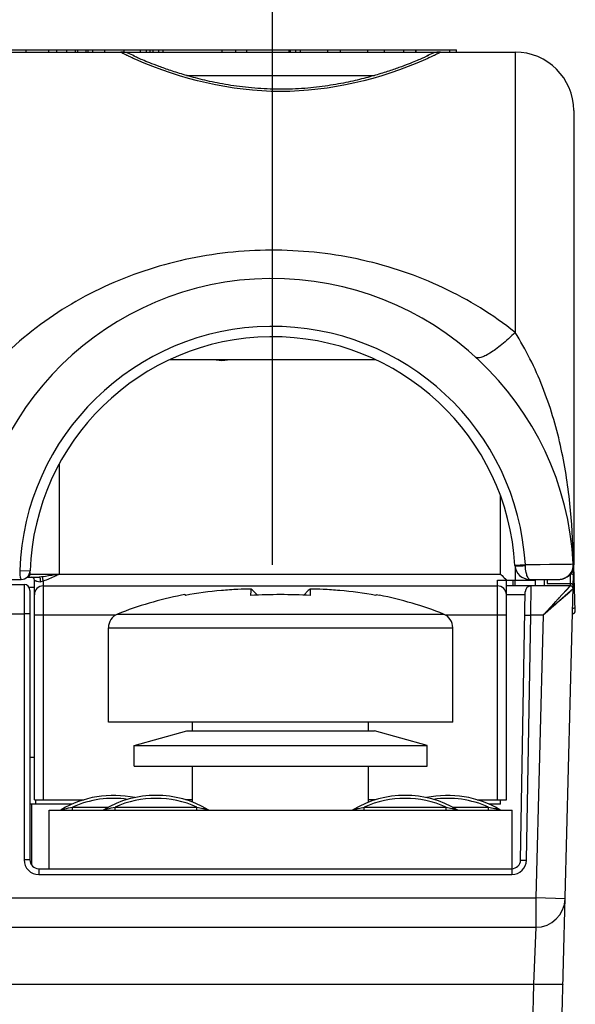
# Model space of a CAD drawing. Header units: millimetres. Extents: x 0 to 594, y 0 to 420.
# Tile 24 of 120: x 136 to 155, y 351 to 384. Entities that reach past the tile are written whole.
import ezdxf

# ---------------------------------------------------------------- set-up
doc = ezdxf.new("R2010")
doc.units = ezdxf.units.MM
doc.header["$LTSCALE"] = 32.67
doc.layers.get('0').update_dxf_attribs({"linetype": 'CONTINUOUS'})
doc.layers.add('3_ALL_AXES', color=7, linetype='CONTINUOUS')
doc.styles.get("Standard").update_dxf_attribs({"font": 'txt', "width": 0.85})
doc.dimstyles.new('DIMSTYLE_8', dxfattribs={"dimtxt": 3.5, "dimasz": 3.5, "dimexe": 1, "dimexo": 0.5, "dimgap": 0.875, "dimtad": 1, "dimdec": 1, "dimdsep": 46, "dimtxsty": 'STANDARD', "dimblk": '_FILLED', "dimblk1": '_FILLED', "dimblk2": '_FILLED', "dimcen": 0.09, "dimadec": 4, "dimazin": 2, "dimtp": 0.15, "dimtm": 0.15, "dimtfac": 1, "dimtdec": 1, "dimtofl": 0, "dimtmove": 0, "dimatfit": 3, "dimldrblk": '_FILLED', "dimfxl": 1, "dimtolj": 1, "dimarcsym": 0})

# ---------------------------------------------------------------- blocks, each defined once
blk = doc.blocks.new('_FILLED')
at = {"color": 0, "linetype": 'BYBLOCK'}
blk.add_solid([(0, 0), (-1, 0.1429), (-1, -0.1429)], dxfattribs=at)
blk = doc.blocks.new('*D9')
at = {"color": 2, "linetype": 'CONTINUOUS'}
for p, q in [((105.498, 365.632), (105.498, 398.333)), ((144.958, 365.632), (144.958, 398.333)), ((105.498, 397.333), (125.228, 397.333)), ((144.958, 397.333), (125.228, 397.333))]:
    blk.add_line(p, q, dxfattribs=at)
at = {"color": 2, "linetype": 'CONTINUOUS', "xscale": 3.5, "yscale": 3.5, "zscale": 3.5, "rotation": 180}
blk.add_blockref('_FILLED', (105.498, 397.333), dxfattribs=at)
at = {"color": 2, "linetype": 'CONTINUOUS', "xscale": 3.5, "yscale": 3.5, "zscale": 3.5}
blk.add_blockref('_FILLED', (144.958, 397.333), dxfattribs=at)
at = {"color": 2, "linetype": 'CONTINUOUS', "insert": (125.228, 401.708), "char_height": 3.5, "width": 14.625, "attachment_point": 2, "line_spacing_factor": 0.9}
blk.add_mtext('39.5', dxfattribs=at)

msp = doc.modelspace()

# ---------------------------------------------------------------- linework, layer by layer
at = {"color": 7, "linetype": 'CONTINUOUS'}
for p, q in [((113.72733, 383.20778), (151.22841, 383.20778)), ((137.59943, 383.13193), (137.59943, 383.20778)), ((137.94101, 383.13193), (137.94101, 383.20778)), ((138.3078, 383.13193), (138.3078, 383.20778)), ((138.60167, 383.13193), (138.60167, 383.20778)), ((138.66873, 383.13193), (138.66873, 383.20778)), ((138.82889, 383.13193), (138.82889, 383.20778)), ((139.22841, 383.13193), (139.22841, 383.20778)), ((140.65346, 383.13193), (140.65346, 383.20778)), ((140.88135, 383.13193), (140.88135, 383.20778)), ((141.22841, 383.13193), (141.22841, 383.20778)), ((143.23816, 383.13193), (143.23816, 383.20778)), ((143.70404, 383.13193), (143.70404, 383.20778)), ((144.08217, 383.13193), (144.08217, 383.20778)), ((145.5195, 383.13193), (145.5195, 383.20778)), ((145.75435, 383.13193), (145.75435, 383.20778)), ((145.9039, 383.13193), (145.9039, 383.20778)), ((146.83565, 383.13193), (146.83565, 383.20778)), ((147.27646, 383.13193), (147.27646, 383.20778)), ((148.21031, 383.13193), (148.21031, 383.20778)), ((148.77019, 383.13193), (148.77019, 383.20778)), ((149.43872, 383.13193), (149.43872, 383.20778)), ((149.83983, 383.13193), (149.83983, 383.20778)), ((149.85193, 383.13193), (149.85193, 383.20778)), ((151.00322, 383.13193), (151.00322, 383.20778)), ((151.22841, 383.13193), (151.22841, 383.20778)), ((97.22841, 383.13193), (153.22841, 383.13193)), ((140.21729, 382.99845), (140.20826, 383.00294)), ((140.28186, 382.96772), (140.25621, 382.97971)), ((140.31163, 382.95405), (140.28186, 382.96772)), ((140.34551, 382.93875), (140.31163, 382.95405)), ((140.38356, 382.92184), (140.34551, 382.93875)), ((140.42581, 382.90333), (140.38356, 382.92184)), ((140.47229, 382.88326), (140.42581, 382.90333)), ((140.52296, 382.8617), (140.47229, 382.88326)), ((140.57785, 382.83868), (140.52296, 382.8617)), ((140.63709, 382.81422), (140.57785, 382.83868)), ((140.70077, 382.78834), (140.63709, 382.81422)), ((149.83301, 382.81967), (149.77587, 382.79634)), ((149.88642, 382.84178), (149.83301, 382.81967)), ((149.93619, 382.86268), (149.88642, 382.84178)), ((149.98245, 382.88237), (149.93619, 382.86268)), ((150.02524, 382.90083), (149.98245, 382.88237)), ((150.0646, 382.91802), (150.02524, 382.90083)), ((150.10046, 382.9339), (150.0646, 382.91802)), ((150.13284, 382.94844), (150.10046, 382.9339)), ((150.19877, 382.97884), (150.17496, 382.96772)), ((150.21909, 382.9885), (150.19877, 382.97884)), ((150.23586, 382.99664), (150.21909, 382.9885)), ((140.76897, 382.76106), (140.70077, 382.78834)), ((140.84179, 382.73244), (140.76897, 382.76106)), ((140.91928, 382.7025), (140.84179, 382.73244)), ((141.0015, 382.67133), (140.91928, 382.7025)), ((141.0885, 382.639), (141.0015, 382.67133)), ((149.43034, 382.66197), (149.34852, 382.63173)), ((149.50775, 382.69114), (149.43034, 382.66197)), ((149.58092, 382.71919), (149.50775, 382.69114)), ((149.64993, 382.74609), (149.58092, 382.71919)), ((149.71488, 382.77182), (149.64993, 382.74609)), ((149.77587, 382.79634), (149.71488, 382.77182)), ((155.22841, 381.13193), (155.22841, 365.63193)), ((148.4634, 372.63193), (141.45306, 372.63193)), ((136.67841, 365.37775), (136.67841, 365.30778)), ((153.22841, 365.57037), (153.22841, 365.10778)), ((155.28242, 364.06127), (155.22945, 365.57794)), ((132.22841, 365.13193), (136.38366, 365.13193)), ((136.58222, 365.20778), (136.98831, 365.20778)), ((136.82841, 357.60778), (136.82841, 365.10778)), ((152.63034, 365.10778), (153.92841, 365.10778)), ((152.93034, 357.60778), (152.93034, 365.10778)), ((152.94046, 365.1193), (152.95362, 365.10778)), ((153.14599, 365.10778), (153.14599, 364.90778)), ((153.2354, 364.90778), (153.22841, 365.10778)), ((153.72416, 365.13193), (153.7066, 365.13224)), ((153.72416, 365.13193), (154.72831, 365.13193)), ((153.95256, 365.13193), (153.92841, 365.10778)), ((153.92843, 364.90778), (153.92843, 365.10778)), ((154.22841, 364.90778), (154.22841, 365.13193)), ((154.32841, 365.13193), (154.32841, 364.99565)), ((154.57507, 340.45778), (155.22573, 365.30517)), ((135.42841, 364.95778), (136.47841, 364.95778)), ((136.67841, 364.75778), (136.67841, 355.55778)), ((137.12841, 364.90778), (152.63034, 364.90778)), ((144.43994, 364.59506), (144.28524, 364.75077)), ((146.17158, 364.75077), (146.01689, 364.59506)), ((155.11267, 364.90778), (152.93034, 364.90778)), ((153.41509, 355.55255), (153.57496, 364.71127)), ((141.96611, 364.61115), (141.98126, 364.58492)), ((148.47557, 364.58492), (148.49071, 364.61115)), ((135.62841, 363.95778), (136.47841, 363.95778)), ((139.35341, 360.25778), (139.35341, 363.48284)), ((151.10341, 360.25778), (151.10341, 363.48284)), ((136.82841, 357.60778), (138.51656, 357.60778)), ((142.22841, 357.60778), (141.98998, 357.60778)), ((148.46682, 357.60778), (148.22841, 357.60778)), ((151.94022, 357.60778), (152.93034, 357.60778)), ((152.72841, 357.45778), (152.72841, 357.60778)), ((136.72841, 357.45778), (136.72841, 355.3931)), ((137.32841, 355.25778), (137.32841, 357.25778)), ((137.32841, 357.25778), (153.12841, 357.25778)), ((153.12841, 355.25778), (153.12841, 357.25778)), ((136.97841, 355.25778), (153.11514, 355.25778)), ((135.62841, 353.25778), (153.9361, 353.25778))]:
    msp.add_line(p, q, dxfattribs=at)
at = {"color": 9, "linetype": 'CONTINUOUS'}
for p, q in [((136.5532, 383.13193), (136.5532, 383.20778)), ((137.32644, 383.13193), (137.32644, 383.20778)), ((138.22993, 383.13193), (138.22993, 383.20778)), ((139.88989, 383.13193), (139.88989, 383.20778)), ((140.44629, 383.13193), (140.44629, 383.20778)), ((140.78304, 383.13193), (140.78304, 383.20778)), ((141.07486, 383.13193), (141.07486, 383.20778)), ((145.56383, 383.13193), (145.56383, 383.20778)), ((153.22841, 383.13193), (153.22831, 373.56319)), ((142.02446, 382.33193), (148.43235, 382.33193)), ((137.67841, 369.07417), (137.67841, 365.30778)), ((152.72841, 365.30778), (152.72841, 367.99077)), ((136.32898, 365.43385), (136.68348, 365.42144)), ((153.22422, 365.61651), (153.5783, 365.63727)), ((153.5783, 365.63727), (155.21495, 365.65752)), ((153.5783, 365.63727), (154.07995, 365.64407)), ((154.61845, 365.65076), (154.79402, 365.65282)), ((155.22423, 365.62258), (155.2235, 365.6577)), ((136.65661, 365.30778), (136.67841, 365.30778)), ((136.68389, 365.30778), (152.72841, 365.30778)), ((137.12841, 365.07231), (137.12841, 357.60778)), ((152.63034, 357.60778), (152.63034, 365.10778)), ((153.72841, 365.13193), (153.72841, 365.10778)), ((154.32841, 364.99565), (155.11573, 364.99565)), ((155.1133, 364.92575), (155.11573, 364.99565)), ((155.11573, 364.99565), (155.12423, 365.31991)), ((136.47841, 364.95778), (136.47841, 355.55778)), ((153.76096, 363.90778), (153.77493, 364.90778)), ((155.21263, 364.80517), (154.18829, 363.90735)), ((154.18834, 363.9073), (155.1122, 364.90727)), ((155.09071, 364.69827), (154.71863, 364.37218)), ((154.85104, 364.62462), (154.88157, 364.65765)), ((154.93612, 364.71671), (155.03726, 364.82615)), ((155.05176, 364.84189), (155.07565, 364.8677)), ((155.08504, 364.87793), (155.09941, 364.8934)), ((155.1122, 364.90727), (155.11267, 364.90778)), ((155.11236, 364.90728), (155.11267, 364.90778)), ((155.14517, 364.746), (155.12906, 364.73192)), ((155.18206, 364.77833), (155.17159, 364.76921)), ((155.20349, 364.79712), (155.19791, 364.79229)), ((153.57315, 364.60778), (152.93034, 364.60778)), ((154.47914, 364.22206), (154.62349, 364.3783)), ((154.70802, 364.4698), (154.74686, 364.51183)), ((154.45193, 364.13834), (154.25814, 363.96886)), ((154.61994, 364.28564), (154.51056, 364.18981)), ((136.67841, 363.95778), (136.47841, 363.95778)), ((139.59083, 363.90778), (136.82841, 363.90778)), ((139.66742, 363.94696), (150.7894, 363.94696)), ((152.93034, 363.90778), (150.86599, 363.90778)), ((153.56099, 363.91127), (153.76096, 363.90778)), ((153.61506, 355.54906), (153.76096, 363.90778)), ((154.18879, 363.90778), (153.76096, 363.90778)), ((154.18879, 363.90778), (153.9361, 354.25778)), ((154.25814, 363.96886), (154.18829, 363.90735)), ((139.35341, 363.48284), (151.10341, 363.48284)), ((137.74895, 357.27167), (137.78012, 357.27921)), ((138.13199, 357.25778), (138.13199, 357.35778)), ((138.13199, 357.35778), (139.35381, 357.35778)), ((139.19895, 357.27167), (139.23012, 357.27921)), ((139.58199, 357.25778), (139.58199, 357.35778)), ((139.58199, 357.35778), (142.37484, 357.35778)), ((142.37484, 357.25778), (142.37484, 357.35778)), ((148.08199, 357.25778), (148.08199, 357.35778)), ((148.08199, 357.35778), (150.87484, 357.35778)), ((150.87484, 357.25778), (150.87484, 357.35778)), ((151.10302, 357.35778), (152.32484, 357.35778)), ((152.32484, 357.25778), (152.32484, 357.35778)), ((136.67841, 355.55778), (136.47841, 355.55778)), ((136.97841, 355.25778), (136.97841, 355.05778)), ((153.11514, 355.25778), (153.11514, 355.05778)), ((153.41509, 355.55255), (153.61506, 355.54906)), ((136.97841, 355.05778), (153.11514, 355.05778)), ((134.62841, 354.25778), (153.9361, 354.25778)), ((153.9361, 354.25778), (153.9361, 353.25778)), ((154.93575, 354.23161), (153.9361, 354.25778)), ((153.9361, 353.25778), (153.85959, 351.30999)), ((135.62841, 351.31014), (153.85959, 351.30999)), ((153.85959, 351.30999), (153.57542, 340.45778))]:
    msp.add_line(p, q, dxfattribs=at)
at = {"color": 7, "linetype": 'CONTINUOUS'}
for points in [[(140.25621, 382.97971), (140.23469, 382.98997), (140.22547, 382.99444), (140.21729, 382.99845)], [(150.17496, 382.96772), (150.14774, 382.95521), (150.13284, 382.94844)], [(150.2614, 383.00952), (150.26144, 383.00955), (150.26045, 383.00902), (150.25779, 383.00763), (150.25396, 383.00567), (150.24903, 383.00317), (150.24291, 383.00012), (150.23586, 382.99664)], [(149.34852, 382.63173), (149.26222, 382.60044), (149.21735, 382.58443), (149.17132, 382.56819), (149.12413, 382.55172), (149.07575, 382.53504), (149.02619, 382.51815), (148.97542, 382.50107), (148.92345, 382.4838), (148.87026, 382.46637), (148.81585, 382.44878), (148.76019, 382.43105), (148.7033, 382.41319), (148.64515, 382.39522), (148.58574, 382.37715), (148.52506, 382.35901), (148.46309, 382.3408), (148.39985, 382.32256), (148.33532, 382.30429), (148.26945, 382.28601), (148.20225, 382.26774), (148.13372, 382.24951), (148.0638, 382.23133), (147.99249, 382.21322), (147.9198, 382.1952), (147.84567, 382.1773), (147.7701, 382.15955), (147.69311, 382.14197), (147.61463, 382.12458), (147.53467, 382.10742), (147.45323, 382.09052), (147.37026, 382.07392), (147.28575, 382.05763), (147.19973, 382.04171), (147.11214, 382.02617), (147.023, 382.01106), (146.93231, 381.99642), (146.84007, 381.98229), (146.74625, 381.96871), (146.65091, 381.95573), (146.55417, 381.94341), (146.45603, 381.93178), (146.35653, 381.92091), (146.25586, 381.91083), (146.15405, 381.90158), (146.05113, 381.8932), (145.94731, 381.88574), (145.84261, 381.87923), (145.7371, 381.8737), (145.63097, 381.86919), (145.52427, 381.86571), (145.41707, 381.86329), (145.30957, 381.86194), (145.20184, 381.86167), (145.09393, 381.86248), (144.98606, 381.86437), (144.8783, 381.86735), (144.77069, 381.8714), (144.66347, 381.87652), (144.55667, 381.88269), (144.45036, 381.88987), (144.34474, 381.89804), (144.23986, 381.90718), (144.13577, 381.91724), (144.03267, 381.9282), (143.9306, 381.94001), (143.8296, 381.95264), (143.72983, 381.96603), (143.63134, 381.98013), (143.53415, 381.99491), (143.43834, 382.01032), (143.34395, 382.02629), (143.25099, 382.04281), (143.15951, 382.05982), (143.06952, 382.07728), (142.98104, 382.09515), (142.8941, 382.11338), (142.80871, 382.13193), (142.72487, 382.15077), (142.64261, 382.16985), (142.56194, 382.18914), (142.48285, 382.20858), (142.40538, 382.22816), (142.32951, 382.24783), (142.25526, 382.26756), (142.18263, 382.28731), (142.11162, 382.30706), (142.04222, 382.32678), (141.97441, 382.34645), (141.9082, 382.36602), (141.84356, 382.38549), (141.78043, 382.40484), (141.71882, 382.42405), (141.6587, 382.4431), (141.60003, 382.46199), (141.54279, 382.4807), (141.48697, 382.4992), (141.43253, 382.51751), (141.37946, 382.53559), (141.32774, 382.55344), (141.27733, 382.57106), (141.22822, 382.58843), (141.1804, 382.60555), (141.13383, 382.62241), (141.0885, 382.639)]]:
    msp.add_lwpolyline(points, dxfattribs=at)
at = {"color": 9, "linetype": 'CONTINUOUS'}
for points in [[(154.07995, 365.64407), (154.52127, 365.64959), (154.61845, 365.65076)], [(154.79402, 365.65282), (155.05985, 365.65582), (155.10682, 365.65634), (155.14552, 365.65677)], [(155.09941, 364.8934), (155.10438, 364.89886), (155.10817, 364.90292), (155.11086, 364.90569), (155.11236, 364.90728)], [(155.21263, 364.80517), (155.21212, 364.80487), (155.21049, 364.80341), (155.20765, 364.8008)], [(154.18834, 363.9073), (154.25167, 363.97551), (154.42615, 364.16479)]]:
    msp.add_lwpolyline(points, dxfattribs=at)
for centre, radius, start, end in [((139.78203, 382.33274), 0.79919, 55.249229, 89.996457), ((150.67479, 382.33274), 0.79919, 90.003536, 124.754804), ((144.95841, 365.13193), 8.63471, 3.355073, 177.996245), ((143.22841, 373.40778), 0.79997, 256.000262, 284.004905), ((128.23827, 365.15741), 26.98996, 1.061786, 1.404971), ((149.12638, 365.51149), 4.45368, 1.183217, 1.618265), ((154.71744, 365.63327), 0.50693, 344.174975, 351.482587), ((154.72594, 365.63209), 0.49835, 351.471781, 358.906321), ((155.32508, 365.67039), 0.11161, 202.207961, 205.362669), ((137.13651, 365.92546), 0.87949, 252.538975, 253.992665), ((154.7246, 365.63334), 0.50141, 270.077223, 284.82723), ((139.52841, 354.25778), 3.4, 81.771148, 114.249629), ((140.97841, 354.25778), 3.4, 65.750371, 114.249629), ((149.47841, 354.25778), 3.4, 65.750372, 114.249629), ((150.92841, 354.25778), 3.4, 65.750372, 98.228477), ((136.97841, 355.55778), 0.49996, 180, 270), ((153.11514, 355.55778), 0.49996, 270, 359)]:
    msp.add_arc(centre, radius, start, end, dxfattribs=at)
at = {"color": 7, "linetype": 'CONTINUOUS'}
for centre, radius, start, end in [((153.22841, 381.13193), 2, 0, 90), ((144.95841, 365.13193), 10.27, 2.933512, 178.275694), ((144.95841, 365.13193), 8.28, 3.264624, 177.996243), ((136.38366, 365.43193), 0.3, 270, 357.996243), ((153.72416, 365.63193), 0.5, 183.264096, 269.999463), ((154.71561, 365.63193), 0.5, 270, 2.933512), ((154.72841, 365.63193), 0.5, 270, 360), ((155.12576, 365.30771), 0.1, 358.539722, 64.102025), ((136.57841, 365.30778), 0.1, 270.000001, 360), ((136.72841, 365.10778), 0.1, 0, 90), ((136.47841, 364.75778), 0.2, 0, 90), ((137.12841, 364.60778), 0.3, 90, 180), ((127.2474, 346.99376), 24.60893, 46.184061, 46.363098), ((163.20885, 346.99415), 24.60826, 133.63655, 133.815593), ((152.63034, 364.60778), 0.3, 0, 90), ((153.77493, 364.70778), 0.2, 90, 179), ((155.11267, 364.80778), 0.1, 358.499727, 90.000007), ((144.13108, 352.80851), 11.99955, 100.945867, 111.838115), ((146.32575, 352.80851), 11.99955, 68.161885, 79.054133), ((155.18248, 364.05778), 0.1, 270.000008, 2), ((139.85341, 363.48284), 0.5, 111.838115, 180), ((150.60341, 363.48284), 0.5, 0, 68.161885), ((137.69812, 357.35778), 0.1, 287.15627, 300.556351), ((139.14812, 357.35778), 0.1, 287.15627, 300.556351), ((142.80869, 357.35778), 0.09999, 239.45254, 249.627712), ((147.64811, 357.35778), 0.1, 290.242833, 295.336667), ((151.30871, 357.35778), 0.1, 239.443649, 249.629812), ((152.75871, 357.35778), 0.1, 239.443649, 249.629812), ((136.97841, 355.55778), 0.3, 180, 270), ((153.11514, 355.55778), 0.3, 270, 359), ((153.9361, 354.25778), 1, 270, 358.5)]:
    msp.add_arc(centre, radius, start, end, dxfattribs=at)
at = {"color": 3, "linetype": 'CONTINUOUS'}
for centre, start, end in [((139.52841, 354.25778), 78.047424, 120.558432), ((140.97841, 354.25778), 59.441568, 120.558432), ((149.47841, 354.25778), 59.441568, 120.558432), ((150.92841, 354.25778), 59.441568, 101.953375)]:
    msp.add_arc(centre, 3.5, start, end, dxfattribs=at)
at = {"color": 9, "linetype": 'CONTINUOUS'}
for points, knots in [([(139.77841, 383.13033), (139.77841, 383.13083), (139.77968, 383.13207), (139.78116, 383.13193), (139.78208, 383.13193)], [0, 0, 0, 0, 0.35254209, 1, 1, 1, 1]), ([(140.28853, 382.87809), (140.24916, 382.89539), (140.17539, 382.92829), (140.07258, 382.97549), (139.98496, 383.01699), (139.9128, 383.0524), (139.85642, 383.08131), (139.81934, 383.10143), (139.79797, 383.11423), (139.78753, 383.12105), (139.78157, 383.12584), (139.77842, 383.12903), (139.77841, 383.13033)], [0, 0, 0, 0, 0.22625053, 0.42489127, 0.59514564, 0.73629828, 0.84763986, 0.92867152, 0.95776745, 0.97924969, 0.99318738, 1, 1, 1, 1]), ([(150.16854, 382.8782), (148.62459, 382.19966), (145.22862, 381.36975), (141.83259, 382.19955), (140.28853, 382.87809)], [0, 0, 0, 0, 0.49998328, 1, 1, 1, 1]), ([(150.67841, 383.13033), (150.6784, 383.12903), (150.67526, 383.12584), (150.66929, 383.12105), (150.65886, 383.11423), (150.63751, 383.10144), (150.60044, 383.08133), (150.54409, 383.05243), (150.47196, 383.01704), (150.38439, 382.97556), (150.28162, 382.92837), (150.20789, 382.89549), (150.16854, 382.8782)], [0, 0, 0, 0, 0.00681662, 0.02075606, 0.04223837, 0.07133324, 0.1523614, 0.26370074, 0.40485326, 0.57510847, 0.77374975, 1, 1, 1, 1]), ([(150.67474, 383.13193), (150.67567, 383.13193), (150.67715, 383.13207), (150.67841, 383.13083), (150.67841, 383.13033)], [0, 0, 0, 0, 0.64745756, 1, 1, 1, 1]), ([(153.22831, 373.56319), (152.47543, 374.16424), (150.81029, 375.18947), (148.02799, 376.13401), (145.08909, 376.47128), (142.14387, 376.18867), (139.34108, 375.29577), (136.81598, 373.81288), (135.06362, 372.09955), (133.96913, 370.47882), (133.53934, 369.59019), (133.35862, 369.13172)], [0, 0, 0, 0, 0.12373862, 0.24846615, 0.3746166, 0.5008491, 0.62571315, 0.74947953, 0.87377147, 0.93670272, 1, 1, 1, 1]), ([(153.22841, 373.56312), (153.15316, 373.4889), (153.00473, 373.34791), (152.78306, 373.15442), (152.574, 372.98937), (152.38303, 372.85726), (152.23651, 372.77264), (152.13059, 372.72575), (152.02908, 372.69033), (151.92503, 372.67798), (151.88041, 372.71869)], [0, 0, 0, 0, 0.1931532, 0.37401441, 0.53749916, 0.67976847, 0.79774041, 0.84697106, 0.8896148, 1, 1, 1, 1]), ([(155.22012, 365.81918), (155.20456, 366.45339), (155.12622, 367.75772), (154.81479, 369.73802), (154.32198, 371.39141), (153.75381, 372.66372), (153.41135, 373.27095), (153.22831, 373.56329)], [0, 0, 0, 0, 0.23524916, 0.48392939, 0.74193387, 0.87210152, 1, 1, 1, 1]), ([(136.32899, 365.43385), (136.33111, 365.39542), (136.33069, 365.32375), (136.33988, 365.24049), (136.35253, 365.18513), (136.36121, 365.15587), (136.37327, 365.13193), (136.38366, 365.13193)], [0, 0, 0, 0, 0.36856315, 0.68358015, 0.80657757, 0.9005312, 1, 1, 1, 1]), ([(153.22498, 365.60346), (153.22506, 365.60201), (153.23064, 365.59959), (153.23954, 365.59792), (153.25573, 365.59602), (153.268, 365.59534), (153.27517, 365.59501)], [0, 0, 0, 0, 0.08457659, 0.27673837, 0.58294525, 1, 1, 1, 1]), ([(153.27517, 365.59501), (153.31933, 365.59298), (153.42082, 365.59459), (153.52207, 365.5995), (153.57911, 365.60346)], [0, 0, 0, 0, 0.43604361, 1, 1, 1, 1]), ([(153.62408, 365.29882), (153.61767, 365.32027), (153.59195, 365.41988), (153.58101, 365.52306), (153.57911, 365.60346)], [0, 0, 0, 0, 0.21779339, 1, 1, 1, 1]), ([(155.20515, 365.49503), (155.18191, 365.41304), (155.09118, 365.25859), (154.93522, 365.1704), (154.85291, 365.14863)], [0, 0, 0, 0, 0.50023764, 1, 1, 1, 1]), ([(136.82839, 365.10778), (136.82839, 365.10286), (136.84885, 365.09515), (136.86153, 365.08999), (136.87262, 365.08649)], [0, 0, 0, 0, 0.29718991, 1, 1, 1, 1]), ([(136.89398, 365.08007), (136.90295, 365.07748), (136.94563, 365.06578), (136.98887, 365.05589), (137.02333, 365.05021)], [0, 0, 0, 0, 0.21090807, 1, 1, 1, 1]), ([(137.10276, 365.21948), (137.09258, 365.21827), (137.05457, 365.21341), (137.01642, 365.20778), (136.98831, 365.20778)], [0, 0, 0, 0, 0.2672377, 1, 1, 1, 1]), ([(136.98831, 365.20777), (136.99837, 365.20776), (137.01755, 365.18786), (137.02807, 365.15159), (137.03314, 365.10356), (137.02885, 365.06851), (137.02333, 365.05021)], [0, 0, 0, 0, 0.17426864, 0.39727938, 0.66901406, 1, 1, 1, 1]), ([(137.12841, 365.07231), (137.10274, 365.06229), (137.06832, 365.04866), (137.03176, 365.04884), (137.02334, 365.0502)], [0, 0, 0, 0, 0.76360364, 1, 1, 1, 1]), ([(137.10276, 365.21948), (137.10158, 365.21016), (137.10333, 365.18499), (137.10689, 365.16033), (137.10988, 365.14504)], [0, 0, 0, 0, 0.37610501, 1, 1, 1, 1]), ([(137.67841, 365.30778), (137.62853, 365.29958), (137.43695, 365.26832), (137.24534, 365.23642), (137.10276, 365.21948)], [0, 0, 0, 0, 0.26039971, 1, 1, 1, 1]), ([(137.10988, 365.14504), (137.11116, 365.1385), (137.11638, 365.11403), (137.12257, 365.08972), (137.12841, 365.07231)], [0, 0, 0, 0, 0.2661936, 1, 1, 1, 1]), ([(137.67841, 365.30778), (137.63319, 365.28556), (137.45383, 365.1985), (137.27072, 365.11685), (137.12841, 365.07231)], [0, 0, 0, 0, 0.25254178, 1, 1, 1, 1]), ([(153.72416, 365.13193), (153.71584, 365.13202), (153.69566, 365.1446), (153.65844, 365.19981), (153.63701, 365.25551), (153.62408, 365.29882)], [0, 0, 0, 0, 0.12445144, 0.32398687, 1, 1, 1, 1]), ([(155.11573, 364.99565), (155.14063, 364.99532), (155.1868, 364.98516), (155.21621, 364.94187), (155.2157, 364.92232)], [0, 0, 0, 0, 0.56010392, 1, 1, 1, 1]), ([(155.12423, 365.31991), (155.13297, 365.3198), (155.16475, 365.31645), (155.19703, 365.30109), (155.21142, 365.28266)], [0, 0, 0, 0, 0.27213214, 1, 1, 1, 1]), ([(155.19558, 364.15339), (155.21359, 364.15409), (155.24082, 364.15576), (155.26823, 364.15668), (155.27739, 364.15826)], [0, 0, 0, 0, 0.65975045, 1, 1, 1, 1]), ([(155.27739, 364.15826), (155.2778, 364.15833), (155.27821, 364.15845), (155.27902, 364.15861), (155.27901, 364.15877)], [0, 0, 0, 0, 0.72361421, 1, 1, 1, 1]), ([(137.78012, 357.27921), (137.80797, 357.28591), (137.92492, 357.3136), (138.04231, 357.33945), (138.13199, 357.35778)], [0, 0, 0, 0, 0.23837358, 1, 1, 1, 1]), ([(139.23012, 357.27921), (139.25797, 357.28591), (139.37492, 357.3136), (139.49231, 357.33945), (139.58199, 357.35778)], [0, 0, 0, 0, 0.23837358, 1, 1, 1, 1]), ([(142.37484, 357.35778), (142.40938, 357.35072), (142.47822, 357.33623), (142.56383, 357.31725), (142.63151, 357.30174), (142.67295, 357.29201), (142.70509, 357.28442), (142.72723, 357.279), (142.74383, 357.2753), (142.75358, 357.27252), (142.75698, 357.27206), (142.75787, 357.27167)], [0, 0, 0, 0, 0.26939838, 0.53750771, 0.67005893, 0.79996462, 0.86277144, 0.92236225, 0.97419586, 0.99253484, 1, 1, 1, 1]), ([(147.69895, 357.27167), (147.69587, 357.2703), (147.71818, 357.27693), (147.72716, 357.27826), (147.75244, 357.28463), (147.78343, 357.29188), (147.82545, 357.30178), (147.8929, 357.31722), (147.97863, 357.33624), (148.04744, 357.35072), (148.08199, 357.35778)], [0, 0, 0, 0, 0.02578929, 0.07761854, 0.13720731, 0.2000069, 0.32991031, 0.46246472, 0.7305864, 1, 1, 1, 1]), ([(150.87484, 357.35778), (150.90938, 357.35072), (150.97822, 357.33623), (151.06383, 357.31725), (151.13152, 357.30174), (151.17296, 357.29201), (151.2051, 357.28442), (151.22723, 357.27899), (151.24384, 357.2753), (151.25358, 357.2725), (151.25698, 357.27207), (151.25787, 357.27167)], [0, 0, 0, 0, 0.26940199, 0.53751475, 0.67006781, 0.79997439, 0.86278102, 0.92237337, 0.97421614, 0.99256499, 1, 1, 1, 1]), ([(152.32484, 357.35778), (152.35938, 357.35072), (152.42822, 357.33623), (152.51383, 357.31725), (152.58152, 357.30174), (152.62296, 357.29201), (152.6551, 357.28442), (152.67723, 357.27899), (152.69384, 357.2753), (152.70358, 357.2725), (152.70698, 357.27207), (152.70787, 357.27167)], [0, 0, 0, 0, 0.26940199, 0.53751475, 0.67006781, 0.79997439, 0.86278102, 0.92237337, 0.97421614, 0.99256499, 1, 1, 1, 1]), ([(154.85925, 351.31014), (154.8592, 351.30831), (154.84973, 351.3072), (154.83781, 351.30488), (154.81251, 351.30346), (154.78017, 351.30187), (154.73807, 351.30076), (154.66593, 351.29954), (154.55715, 351.29909), (154.40768, 351.29989), (154.23697, 351.30202), (154.0519, 351.30543), (153.92444, 351.30844), (153.8596, 351.31014)], [0, 0, 0, 0, 0.00547258, 0.02009681, 0.04400977, 0.07708002, 0.11908357, 0.16954841, 0.29371687, 0.44501175, 0.61775813, 0.80552995, 1, 1, 1, 1])]:
    msp.add_open_spline(points, degree=3, knots=knots, dxfattribs=at)
for points in [[(155.21495, 365.65752), (155.21547, 365.6475), (155.21796, 365.63749), (155.22175, 365.6282)], [(155.22423, 365.62258), (155.22652, 365.62511), (155.22841, 365.62852), (155.22841, 365.63193)], [(155.21142, 365.28266), (155.21681, 365.27576), (155.22098, 365.26758), (155.22292, 365.25904)], [(155.22292, 365.25904), (155.22385, 365.25497), (155.2243, 365.25076), (155.22419, 365.24659)]]:
    msp.add_open_spline(points, degree=3, dxfattribs=at)
at = {"color": 7, "linetype": 'CONTINUOUS'}
for points, knots in [([(152.72841, 365.30778), (152.74634, 365.29175), (152.81683, 365.22871), (152.88743, 365.16578), (152.94046, 365.1193)], [0, 0, 0, 0, 0.25432729, 1, 1, 1, 1]), ([(144.22967, 364.80393), (144.07694, 364.80106), (143.73592, 364.79056), (142.98369, 364.74123), (142.38685, 364.66069), (141.98125, 364.58493)], [0, 0, 0, 0, 0.2026685, 0.45257747, 1, 1, 1, 1]), ([(144.21813, 364.58492), (144.21859, 364.62141), (144.21951, 364.6792), (144.22167, 364.74795), (144.22465, 364.78435), (144.2275, 364.7998), (144.22967, 364.80393)], [0, 0, 0, 0, 0.49827921, 0.78999181, 0.93642275, 1, 1, 1, 1]), ([(148.47557, 364.58493), (148.0688, 364.66091), (147.47071, 364.74152), (146.71848, 364.79066), (146.37866, 364.80109), (146.22715, 364.80393)], [0, 0, 0, 0, 0.54901461, 0.79896039, 1, 1, 1, 1]), ([(146.22715, 364.80393), (146.22932, 364.7998), (146.23218, 364.78435), (146.23515, 364.74794), (146.23731, 364.67919), (146.23823, 364.6214), (146.23869, 364.58492)], [0, 0, 0, 0, 0.06356987, 0.21003076, 0.50187562, 1, 1, 1, 1])]:
    msp.add_open_spline(points, degree=3, knots=knots, dxfattribs=at)
msp.add_open_spline([(146.23869, 364.58492), (145.90228, 364.60256), (145.22841, 364.61973), (144.55454, 364.60256), (144.21813, 364.58492)], degree=3, dxfattribs=at)
at = {"layer": '3_ALL_AXES', "color": 7, "linetype": 'CONTINUOUS'}
for p, q in [((136.82841, 364.85778), (136.65162, 364.85778)), ((141.96611, 364.61115), (141.85259, 364.58976)), ((148.49071, 364.61115), (148.60424, 364.58976)), ((151.10341, 360.25778), (139.35341, 360.25778)), ((140.22841, 359.45778), (142.02841, 359.95778)), ((142.02841, 359.95778), (148.42841, 359.95778)), ((142.22841, 359.95778), (142.22841, 360.25778)), ((148.22841, 359.95778), (148.22841, 360.25778)), ((150.22841, 359.45778), (148.42841, 359.95778)), ((140.22841, 358.75778), (140.22841, 359.45778)), ((140.22841, 359.45778), (150.22841, 359.45778)), ((150.22841, 358.75778), (150.22841, 359.45778)), ((136.82841, 359.05778), (136.67841, 359.05778)), ((140.22841, 358.75778), (150.22841, 358.75778)), ((142.22841, 357.5264), (142.22841, 358.75778)), ((148.22841, 357.5264), (148.22841, 358.75778)), ((136.87841, 357.45778), (136.87841, 357.60778)), ((138.11112, 357.45778), (136.67841, 357.45778)), ((152.72841, 357.45778), (152.34572, 357.45778))]:
    msp.add_line(p, q, dxfattribs=at)

# ---------------------------------------------------------------- dimensions: what is measured, and where the dimension line sits
at = {"color": 2, "linetype": 'CONTINUOUS'}
dim = msp.add_linear_dim(base=(144.95841, 397.33264), p1=(105.49841, 365.13193), p2=(144.95841, 365.13193), dimstyle='DIMSTYLE_8', dxfattribs=at)
dim.commit()
dim.dimension.update_dxf_attribs({"geometry": '*D9', "text_midpoint": (124.72841, 397.33264), "dimtype": 160})

doc.saveas('drawing.dxf')
